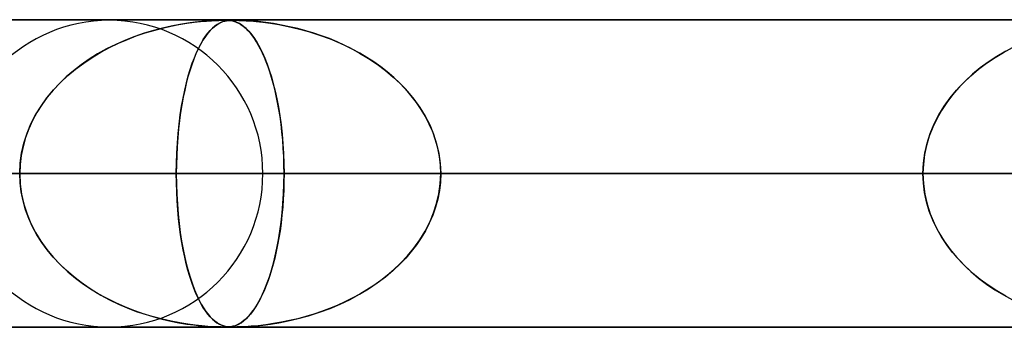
# Model space of a CAD drawing. Header units: millimetres. Extents: x -790 to 790, y -924 to 924.
# Tile 15 of 36: x -242 to -210, y 914 to 924. Entities that reach past the tile are written whole.
import ezdxf

# ---------------------------------------------------------------- set-up
doc = ezdxf.new("R2010")
doc.units = ezdxf.units.MM
doc.layers.add('HIDDEN', color=7, linetype='Continuous')
doc.layers.add('THICK', color=7, linetype='Continuous')

msp = doc.modelspace()

# ---------------------------------------------------------------- linework, layer by layer
at = {"layer": 'HIDDEN'}
for p, q in [((0, 923.99), (-582.722, 923.99)), ((-582.722, 923.99), (0, 923.99)), ((-0.316, 923.98), (-557.514, 923.98)), ((-236.703, 923.788), (-236.438, 923.84)), ((-236.41, 923.844), (-236.686, 923.792)), ((-236.438, 923.84), (-236.182, 923.882)), ((-236.149, 923.886), (-236.41, 923.844)), ((-236.182, 923.882), (-235.946, 923.914)), ((-235.907, 923.919), (-236.149, 923.886)), ((-235.946, 923.914), (-235.732, 923.938)), ((-235.688, 923.942), (-235.907, 923.919)), ((-235.732, 923.938), (-235.543, 923.955)), ((-235.497, 923.958), (-235.688, 923.942)), ((-235.543, 923.955), (-235.382, 923.966)), ((-235.333, 923.969), (-235.497, 923.958)), ((-235.382, 923.966), (-235.247, 923.973)), ((-235.19, 923.975), (-235.333, 923.969)), ((-235.278, 923.782), (-235.207, 923.835)), ((-235.193, 923.844), (-235.266, 923.792)), ((-235.247, 923.973), (-235.136, 923.977)), ((-235.207, 923.835), (-235.137, 923.878)), ((-235.121, 923.886), (-235.193, 923.844)), ((-235.068, 923.979), (-235.19, 923.975)), ((-235.137, 923.878), (-235.07, 923.911)), ((-235.136, 923.977), (-235.045, 923.979)), ((-235.052, 923.919), (-235.121, 923.886)), ((-235.07, 923.911), (-235.007, 923.936)), ((-234.97, 923.98), (-235.068, 923.979)), ((-234.986, 923.942), (-235.052, 923.919)), ((-235.045, 923.979), (-234.97, 923.98)), ((-235.007, 923.936), (-234.947, 923.953)), ((-234.924, 923.958), (-234.986, 923.942)), ((-234.893, 923.979), (-234.97, 923.98)), ((-234.97, 923.98), (-234.968, 923.98)), ((-234.968, 923.98), (-234.966, 923.98)), ((-234.966, 923.98), (-234.964, 923.98)), ((-234.964, 923.98), (-234.962, 923.98)), ((-234.962, 923.98), (-234.96, 923.98)), ((-234.96, 923.98), (-234.958, 923.98)), ((-234.947, 923.953), (-234.89, 923.965)), ((-234.864, 923.969), (-234.924, 923.958)), ((-234.914, 923.98), (-234.857, 923.978)), ((-234.824, 923.976), (-234.893, 923.979)), ((-234.89, 923.965), (-234.835, 923.972)), ((-234.801, 923.975), (-234.864, 923.969)), ((-234.857, 923.978), (-234.803, 923.974)), ((-234.835, 923.972), (-234.779, 923.977)), ((-234.756, 923.969), (-234.824, 923.976)), ((-234.803, 923.974), (-234.749, 923.968)), ((-234.729, 923.979), (-234.801, 923.975)), ((-234.779, 923.977), (-234.721, 923.979)), ((-234.686, 923.956), (-234.756, 923.969)), ((-234.749, 923.968), (-234.695, 923.958)), ((-234.649, 923.98), (-234.729, 923.979)), ((-234.721, 923.979), (-234.658, 923.98)), ((-234.695, 923.958), (-234.636, 923.943)), ((-234.613, 923.936), (-234.686, 923.956)), ((-234.649, 923.98), (-234.576, 923.979)), ((-234.556, 923.979), (-234.649, 923.98)), ((-234.636, 923.943), (-234.573, 923.921)), ((-234.539, 923.907), (-234.613, 923.936)), ((-234.576, 923.979), (-234.489, 923.977)), ((-234.573, 923.921), (-234.502, 923.889)), ((-234.44, 923.976), (-234.556, 923.979)), ((-234.466, 923.87), (-234.539, 923.907)), ((-234.502, 923.889), (-234.426, 923.846)), ((-234.489, 923.977), (-234.383, 923.973)), ((-234.394, 923.825), (-234.466, 923.87)), ((-234.286, 923.969), (-234.44, 923.976)), ((-234.426, 923.846), (-234.344, 923.788)), ((-234.383, 923.973), (-234.255, 923.967)), ((-234.093, 923.956), (-234.286, 923.969)), ((-234.255, 923.967), (-234.103, 923.957)), ((-234.103, 923.957), (-233.922, 923.942)), ((-233.867, 923.936), (-234.093, 923.956)), ((-233.922, 923.942), (-233.708, 923.919)), ((-233.617, 923.907), (-233.867, 923.936)), ((-233.708, 923.919), (-233.462, 923.886)), ((-233.359, 923.87), (-233.617, 923.907)), ((-233.462, 923.886), (-233.186, 923.841)), ((-233.1, 923.825), (-233.359, 923.87)), ((-233.186, 923.841), (-232.885, 923.783)), ((-237.564, 923.559), (-237.869, 923.454)), ((-237.823, 923.47), (-237.537, 923.568)), ((-237.264, 923.65), (-237.564, 923.559)), ((-237.537, 923.568), (-237.254, 923.653)), ((-236.971, 923.727), (-237.264, 923.65)), ((-237.254, 923.653), (-236.976, 923.726)), ((-236.976, 923.726), (-236.703, 923.788)), ((-236.686, 923.792), (-236.971, 923.727)), ((-235.497, 923.559), (-235.575, 923.454)), ((-235.57, 923.462), (-235.496, 923.56)), ((-235.419, 923.65), (-235.497, 923.559)), ((-235.496, 923.56), (-235.423, 923.646)), ((-235.423, 923.646), (-235.35, 923.72)), ((-235.342, 923.727), (-235.419, 923.65)), ((-235.35, 923.72), (-235.278, 923.782)), ((-235.266, 923.792), (-235.342, 923.727)), ((-234.323, 923.772), (-234.394, 923.825)), ((-234.344, 923.788), (-234.257, 923.714)), ((-234.253, 923.711), (-234.323, 923.772)), ((-234.257, 923.714), (-234.166, 923.622)), ((-234.184, 923.642), (-234.253, 923.711)), ((-234.115, 923.563), (-234.184, 923.642)), ((-234.166, 923.622), (-234.072, 923.51)), ((-234.046, 923.477), (-234.115, 923.563)), ((-234.072, 923.51), (-233.98, 923.383)), ((-232.839, 923.772), (-233.1, 923.825)), ((-232.885, 923.783), (-232.562, 923.707)), ((-232.577, 923.711), (-232.839, 923.772)), ((-232.317, 923.641), (-232.577, 923.711)), ((-232.562, 923.707), (-232.221, 923.614)), ((-232.057, 923.563), (-232.317, 923.641)), ((-232.221, 923.614), (-231.87, 923.501)), ((-231.8, 923.477), (-232.057, 923.563)), ((-238.486, 923.196), (-238.788, 923.046)), ((-238.691, 923.096), (-238.402, 923.235)), ((-238.177, 923.333), (-238.486, 923.196)), ((-238.402, 923.235), (-238.112, 923.36)), ((-237.869, 923.454), (-238.177, 923.333)), ((-238.112, 923.36), (-237.823, 923.47)), ((-235.734, 923.196), (-235.811, 923.046)), ((-235.791, 923.086), (-235.718, 923.225)), ((-235.655, 923.333), (-235.734, 923.196)), ((-235.718, 923.225), (-235.644, 923.351)), ((-235.575, 923.454), (-235.655, 923.333)), ((-235.644, 923.351), (-235.57, 923.462)), ((-233.979, 923.382), (-234.046, 923.477)), ((-233.98, 923.383), (-233.891, 923.244)), ((-233.912, 923.278), (-233.979, 923.382)), ((-233.846, 923.165), (-233.912, 923.278)), ((-233.891, 923.244), (-233.806, 923.09)), ((-231.87, 923.501), (-231.526, 923.374)), ((-231.545, 923.382), (-231.8, 923.477)), ((-231.294, 923.278), (-231.545, 923.382)), ((-231.526, 923.374), (-231.194, 923.234)), ((-231.046, 923.165), (-231.294, 923.278)), ((-231.194, 923.234), (-230.874, 923.081)), ((-239.078, 922.884), (-239.354, 922.712)), ((-239.259, 922.773), (-238.978, 922.942)), ((-238.788, 923.046), (-239.078, 922.884)), ((-238.978, 922.942), (-238.691, 923.096)), ((-235.884, 922.884), (-235.955, 922.712)), ((-235.935, 922.763), (-235.864, 922.932)), ((-235.811, 923.046), (-235.884, 922.884)), ((-235.864, 922.932), (-235.791, 923.086)), ((-233.782, 923.044), (-233.846, 923.165)), ((-233.806, 923.09), (-233.724, 922.925)), ((-233.719, 922.913), (-233.782, 923.044)), ((-233.724, 922.925), (-233.646, 922.747)), ((-233.657, 922.774), (-233.719, 922.913)), ((-230.802, 923.044), (-231.046, 923.165)), ((-230.874, 923.081), (-230.566, 922.915)), ((-230.563, 922.913), (-230.802, 923.044)), ((-230.566, 922.915), (-230.271, 922.737)), ((-230.329, 922.774), (-230.563, 922.913)), ((-209.915, 922.767), (-209.635, 922.936)), ((-209.563, 922.976), (-209.855, 922.805)), ((-209.635, 922.936), (-209.349, 923.09)), ((-239.796, 922.393), (-239.532, 922.59)), ((-239.354, 922.712), (-239.617, 922.529)), ((-239.532, 922.59), (-239.259, 922.773)), ((-236.069, 922.383), (-236.003, 922.58)), ((-235.955, 922.712), (-236.021, 922.529)), ((-236.003, 922.58), (-235.935, 922.763)), ((-233.597, 922.625), (-233.657, 922.774)), ((-233.646, 922.747), (-233.571, 922.557)), ((-233.538, 922.467), (-233.597, 922.625)), ((-233.571, 922.557), (-233.5, 922.356)), ((-230.101, 922.625), (-230.329, 922.774)), ((-230.271, 922.737), (-229.99, 922.547)), ((-229.879, 922.467), (-230.101, 922.625)), ((-229.99, 922.547), (-229.723, 922.346)), ((-210.45, 922.386), (-210.187, 922.584)), ((-210.133, 922.622), (-210.396, 922.429)), ((-210.187, 922.584), (-209.915, 922.767)), ((-209.855, 922.805), (-210.133, 922.622)), ((-239.866, 922.337), (-240.1, 922.135)), ((-240.049, 922.181), (-239.796, 922.393)), ((-239.617, 922.529), (-239.866, 922.337)), ((-236.084, 922.337), (-236.143, 922.135)), ((-236.133, 922.171), (-236.069, 922.383)), ((-236.021, 922.529), (-236.084, 922.337)), ((-233.481, 922.299), (-233.538, 922.467)), ((-233.5, 922.356), (-233.432, 922.143)), ((-233.426, 922.121), (-233.481, 922.299)), ((-229.664, 922.299), (-229.879, 922.467)), ((-229.723, 922.346), (-229.47, 922.133)), ((-229.457, 922.121), (-229.664, 922.299)), ((-210.702, 922.174), (-210.45, 922.386)), ((-210.396, 922.429), (-210.644, 922.225)), ((-240.32, 921.924), (-240.525, 921.704)), ((-240.515, 921.715), (-240.289, 921.955)), ((-240.1, 922.135), (-240.32, 921.924)), ((-240.289, 921.955), (-240.049, 922.181)), ((-236.198, 921.924), (-236.25, 921.704)), ((-236.249, 921.706), (-236.193, 921.946)), ((-236.143, 922.135), (-236.198, 921.924)), ((-236.193, 921.946), (-236.133, 922.171)), ((-233.432, 922.143), (-233.369, 921.916)), ((-233.373, 921.933), (-233.426, 922.121)), ((-233.323, 921.735), (-233.373, 921.933)), ((-233.369, 921.916), (-233.309, 921.676)), ((-229.47, 922.133), (-229.232, 921.907)), ((-229.258, 921.933), (-229.457, 922.121)), ((-229.068, 921.735), (-229.258, 921.933)), ((-229.232, 921.907), (-229.007, 921.667)), ((-211.166, 921.708), (-210.941, 921.948)), ((-210.877, 922.011), (-211.095, 921.788)), ((-210.941, 921.948), (-210.702, 922.174)), ((-210.644, 922.225), (-210.877, 922.011)), ((-240.726, 921.46), (-240.515, 921.715)), ((-240.525, 921.704), (-240.715, 921.474)), ((-236.302, 921.451), (-236.249, 921.706)), ((-236.25, 921.704), (-236.297, 921.474)), ((-233.275, 921.526), (-233.323, 921.735)), ((-233.309, 921.676), (-233.253, 921.421)), ((-228.889, 921.526), (-229.068, 921.735)), ((-229.007, 921.667), (-228.798, 921.413)), ((-211.376, 921.453), (-211.166, 921.708)), ((-211.095, 921.788), (-211.297, 921.553)), ((-240.919, 921.191), (-240.726, 921.46)), ((-240.715, 921.474), (-240.891, 921.233)), ((-236.35, 921.183), (-236.302, 921.451)), ((-236.297, 921.474), (-236.341, 921.233)), ((-233.231, 921.308), (-233.275, 921.526)), ((-233.253, 921.421), (-233.202, 921.153)), ((-233.19, 921.081), (-233.231, 921.308)), ((-228.721, 921.308), (-228.889, 921.526)), ((-228.798, 921.413), (-228.607, 921.145)), ((-228.566, 921.081), (-228.721, 921.308)), ((-211.484, 921.307), (-211.655, 921.048)), ((-211.568, 921.185), (-211.376, 921.453)), ((-211.297, 921.553), (-211.484, 921.307)), ((-241.051, 920.981), (-241.194, 920.718)), ((-241.093, 920.908), (-240.919, 921.191)), ((-240.891, 921.233), (-241.051, 920.981)), ((-236.381, 920.981), (-236.417, 920.718)), ((-236.393, 920.9), (-236.35, 921.183)), ((-236.341, 921.233), (-236.381, 920.981)), ((-233.202, 921.153), (-233.156, 920.872)), ((-233.152, 920.845), (-233.19, 921.081)), ((-228.607, 921.145), (-228.436, 920.865)), ((-228.425, 920.845), (-228.566, 921.081)), ((-211.655, 921.048), (-211.807, 920.778)), ((-211.741, 920.902), (-211.568, 921.185)), ((-241.194, 920.718), (-241.318, 920.446)), ((-241.245, 920.612), (-241.093, 920.908)), ((-236.417, 920.718), (-236.448, 920.446)), ((-236.431, 920.605), (-236.393, 920.9)), ((-233.156, 920.872), (-233.116, 920.578)), ((-233.119, 920.599), (-233.152, 920.845)), ((-228.436, 920.865), (-228.287, 920.573)), ((-228.299, 920.599), (-228.425, 920.845)), ((-211.807, 920.778), (-211.94, 920.498)), ((-211.892, 920.606), (-211.741, 920.902)), ((-241.318, 920.446), (-241.422, 920.165)), ((-241.374, 920.303), (-241.245, 920.612)), ((-236.448, 920.446), (-236.474, 920.165)), ((-236.463, 920.298), (-236.431, 920.605)), ((-233.09, 920.346), (-233.119, 920.599)), ((-233.116, 920.578), (-233.082, 920.275)), ((-233.065, 920.084), (-233.09, 920.346)), ((-228.19, 920.346), (-228.299, 920.599)), ((-228.287, 920.573), (-228.161, 920.27)), ((-228.098, 920.084), (-228.19, 920.346)), ((-211.94, 920.498), (-212.051, 920.208)), ((-212.019, 920.298), (-211.892, 920.606)), ((-241.422, 920.165), (-241.504, 919.878)), ((-241.477, 919.984), (-241.374, 920.303)), ((-236.474, 920.165), (-236.495, 919.878)), ((-236.488, 919.98), (-236.463, 920.298)), ((-233.082, 920.275), (-233.056, 919.963)), ((-233.046, 919.816), (-233.065, 920.084)), ((-228.161, 920.27), (-228.062, 919.96)), ((-228.025, 919.816), (-228.098, 920.084)), ((-212.051, 920.208), (-212.139, 919.911)), ((-212.121, 919.981), (-212.019, 920.298)), ((-241.504, 919.878), (-241.564, 919.585)), ((-241.551, 919.659), (-241.477, 919.984)), ((-236.495, 919.878), (-236.51, 919.585)), ((-236.507, 919.656), (-236.488, 919.98)), ((-233.056, 919.963), (-233.036, 919.644)), ((-233.032, 919.543), (-233.046, 919.816)), ((-228.062, 919.96), (-227.989, 919.642)), ((-227.973, 919.543), (-228.025, 919.816)), ((-212.139, 919.911), (-212.203, 919.608)), ((-212.195, 919.656), (-212.121, 919.981)), ((-241.564, 919.585), (-241.6, 919.289)), ((-241.597, 919.327), (-241.551, 919.659)), ((-236.51, 919.585), (-236.519, 919.289)), ((-236.518, 919.326), (-236.507, 919.656)), ((-233.036, 919.644), (-233.024, 919.318)), ((-233.023, 919.268), (-233.032, 919.543)), ((-227.989, 919.642), (-227.945, 919.317)), ((-227.941, 919.268), (-227.973, 919.543)), ((-212.203, 919.608), (-212.242, 919.3)), ((-212.24, 919.326), (-212.195, 919.656)), ((-241.612, 918.99), (-241.597, 919.327)), ((-241.6, 919.289), (-241.612, 918.99)), ((-236.522, 918.99), (-236.518, 919.326)), ((-236.519, 919.289), (-236.522, 918.99)), ((-233.024, 919.318), (-233.02, 918.99)), ((-233.02, 918.99), (-233.023, 919.268)), ((-227.945, 919.317), (-227.93, 918.99)), ((-227.93, 918.99), (-227.941, 919.268)), ((-212.255, 918.99), (-212.24, 919.326)), ((-212.242, 919.3), (-212.255, 918.99)), ((-5, 918.99), (-559.408, 918.99)), ((-559.408, 918.99), (-5, 918.99)), ((-550.818, 918.99), (-5, 918.99)), ((-5, 918.99), (-550.818, 918.99)), ((-5, 918.99), (-530.056, 918.99)), ((-530.056, 918.99), (-5, 918.99)), ((-521.465, 918.99), (-5, 918.99)), ((-5, 918.99), (-521.465, 918.99)), ((-5, 918.99), (-500.704, 918.99)), ((-500.704, 918.99), (-5, 918.99)), ((-492.113, 918.99), (-5, 918.99)), ((-5, 918.99), (-492.113, 918.99)), ((-5, 918.99), (-471.351, 918.99)), ((-471.351, 918.99), (-5, 918.99)), ((-462.761, 918.99), (-5, 918.99)), ((-5, 918.99), (-462.761, 918.99)), ((-5, 918.99), (-441.999, 918.99)), ((-441.999, 918.99), (-5, 918.99)), ((-433.408, 918.99), (-5, 918.99)), ((-5, 918.99), (-433.408, 918.99)), ((-5, 918.99), (-412.646, 918.99)), ((-412.646, 918.99), (-5, 918.99)), ((-404.055, 918.99), (-5, 918.99)), ((-5, 918.99), (-404.055, 918.99)), ((-5, 918.99), (-383.293, 918.99)), ((-383.293, 918.99), (-5, 918.99)), ((-374.702, 918.99), (-5, 918.99)), ((-5, 918.99), (-374.702, 918.99)), ((-5, 918.99), (-353.94, 918.99)), ((-353.94, 918.99), (-5, 918.99)), ((-345.349, 918.99), (-5, 918.99)), ((-5, 918.99), (-345.349, 918.99)), ((-5, 918.99), (-324.586, 918.99)), ((-324.586, 918.99), (-5, 918.99)), ((-315.995, 918.99), (-5, 918.99)), ((-5, 918.99), (-315.995, 918.99)), ((-5, 918.99), (-295.232, 918.99)), ((-295.232, 918.99), (-5, 918.99)), ((-286.641, 918.99), (-5, 918.99)), ((-5, 918.99), (-286.641, 918.99)), ((-267.81, 918.99), (-233.02, 918.99)), ((-233.02, 918.99), (-267.81, 918.99)), ((-5, 918.99), (-265.877, 918.99)), ((-265.877, 918.99), (-5, 918.99)), ((-257.286, 918.99), (-5, 918.99)), ((-5, 918.99), (-257.286, 918.99)), ((-236.522, 918.99), (-257.286, 918.99)), ((-257.286, 918.99), (-236.522, 918.99)), ((-212.255, 918.99), (-243.69, 918.99)), ((-243.69, 918.99), (-212.255, 918.99)), ((-241.6, 918.691), (-241.612, 918.99)), ((-241.612, 918.99), (-241.597, 918.653)), ((-236.522, 918.99), (-236.518, 918.653)), ((-5, 918.99), (-236.522, 918.99)), ((-236.522, 918.99), (-5, 918.99)), ((-236.519, 918.691), (-236.522, 918.99)), ((-233.71, 918.99), (-203.663, 918.99)), ((-233.71, 918.99), (-203.663, 918.99)), ((-233.023, 918.712), (-233.032, 918.437)), ((-233.024, 918.663), (-233.02, 918.99)), ((-233.02, 918.99), (-233.023, 918.712)), ((-233.02, 918.99), (-212.255, 918.99)), ((-212.255, 918.99), (-233.02, 918.99)), ((-227.941, 918.712), (-227.973, 918.437)), ((-227.945, 918.663), (-227.93, 918.99)), ((-227.93, 918.99), (-227.941, 918.712)), ((-227.93, 918.99), (-5, 918.99)), ((-5, 918.99), (-227.93, 918.99)), ((-207.165, 918.99), (-227.93, 918.99)), ((-227.93, 918.99), (-207.165, 918.99)), ((-212.242, 918.68), (-212.255, 918.99)), ((-212.255, 918.99), (-212.24, 918.654)), ((-241.564, 918.395), (-241.6, 918.691)), ((-241.597, 918.653), (-241.551, 918.321)), ((-241.504, 918.102), (-241.564, 918.395)), ((-236.51, 918.395), (-236.519, 918.691)), ((-236.518, 918.653), (-236.506, 918.321)), ((-236.495, 918.102), (-236.51, 918.395)), ((-233.032, 918.437), (-233.046, 918.164)), ((-233.036, 918.338), (-233.024, 918.663)), ((-227.973, 918.437), (-228.025, 918.164)), ((-227.989, 918.338), (-227.945, 918.663)), ((-212.203, 918.372), (-212.242, 918.68)), ((-212.24, 918.654), (-212.195, 918.324)), ((-241.551, 918.321), (-241.477, 917.996)), ((-241.422, 917.815), (-241.504, 918.102)), ((-236.506, 918.321), (-236.488, 917.996)), ((-236.474, 917.815), (-236.495, 918.102)), ((-233.046, 918.164), (-233.065, 917.896)), ((-233.055, 918.02), (-233.036, 918.338)), ((-228.025, 918.164), (-228.098, 917.896)), ((-228.062, 918.02), (-227.989, 918.338)), ((-212.139, 918.069), (-212.203, 918.372)), ((-212.195, 918.324), (-212.121, 917.999)), ((-212.051, 917.772), (-212.139, 918.069)), ((-241.477, 917.996), (-241.374, 917.677)), ((-241.318, 917.534), (-241.422, 917.815)), ((-236.488, 917.996), (-236.462, 917.677)), ((-236.448, 917.534), (-236.474, 917.815)), ((-233.065, 917.896), (-233.09, 917.634)), ((-233.082, 917.71), (-233.055, 918.02)), ((-228.098, 917.896), (-228.19, 917.634)), ((-228.161, 917.71), (-228.062, 918.02)), ((-212.121, 917.999), (-212.019, 917.682)), ((-211.94, 917.482), (-212.051, 917.772)), ((-241.374, 917.677), (-241.246, 917.369)), ((-241.194, 917.262), (-241.318, 917.534)), ((-236.462, 917.677), (-236.43, 917.369)), ((-236.417, 917.262), (-236.448, 917.534)), ((-233.09, 917.634), (-233.119, 917.381)), ((-233.115, 917.407), (-233.082, 917.71)), ((-228.19, 917.634), (-228.299, 917.381)), ((-228.287, 917.407), (-228.161, 917.71)), ((-212.019, 917.682), (-211.892, 917.374)), ((-211.807, 917.202), (-211.94, 917.482)), ((-241.246, 917.369), (-241.093, 917.073)), ((-241.051, 916.999), (-241.194, 917.262)), ((-236.43, 917.369), (-236.392, 917.073)), ((-236.381, 916.999), (-236.417, 917.262)), ((-233.201, 916.835), (-233.155, 917.115)), ((-233.152, 917.135), (-233.19, 916.899)), ((-233.155, 917.115), (-233.115, 917.407)), ((-233.119, 917.381), (-233.152, 917.135)), ((-228.607, 916.835), (-228.436, 917.115)), ((-228.425, 917.135), (-228.566, 916.899)), ((-228.436, 917.115), (-228.287, 917.407)), ((-228.299, 917.381), (-228.425, 917.135)), ((-211.892, 917.374), (-211.741, 917.079)), ((-211.655, 916.932), (-211.807, 917.202)), ((-241.093, 917.073), (-240.92, 916.79)), ((-240.891, 916.747), (-241.051, 916.999)), ((-240.92, 916.79), (-240.726, 916.521)), ((-236.392, 917.073), (-236.349, 916.79)), ((-236.341, 916.747), (-236.381, 916.999)), ((-236.349, 916.79), (-236.3, 916.521)), ((-233.251, 916.567), (-233.201, 916.835)), ((-233.19, 916.899), (-233.231, 916.672)), ((-228.798, 916.567), (-228.607, 916.835)), ((-228.566, 916.899), (-228.721, 916.672)), ((-211.741, 917.079), (-211.568, 916.796)), ((-211.484, 916.673), (-211.655, 916.932)), ((-211.568, 916.796), (-211.376, 916.527)), ((-240.715, 916.506), (-240.891, 916.747)), ((-240.726, 916.521), (-240.516, 916.266)), ((-240.525, 916.276), (-240.715, 916.506)), ((-236.297, 916.506), (-236.341, 916.747)), ((-236.3, 916.521), (-236.247, 916.266)), ((-236.25, 916.276), (-236.297, 916.506)), ((-233.307, 916.313), (-233.251, 916.567)), ((-233.231, 916.672), (-233.275, 916.454)), ((-229.007, 916.313), (-228.798, 916.567)), ((-228.721, 916.672), (-228.889, 916.454)), ((-211.297, 916.427), (-211.484, 916.673)), ((-211.376, 916.527), (-211.166, 916.272)), ((-240.32, 916.056), (-240.525, 916.276)), ((-240.516, 916.266), (-240.29, 916.025)), ((-236.198, 916.056), (-236.25, 916.276)), ((-236.247, 916.266), (-236.191, 916.025)), ((-233.323, 916.245), (-233.373, 916.047)), ((-233.366, 916.073), (-233.307, 916.313)), ((-233.275, 916.454), (-233.323, 916.245)), ((-229.068, 916.245), (-229.258, 916.047)), ((-229.232, 916.073), (-229.007, 916.313)), ((-228.889, 916.454), (-229.068, 916.245)), ((-211.095, 916.192), (-211.297, 916.427)), ((-211.166, 916.272), (-210.941, 916.032)), ((-210.877, 915.969), (-211.095, 916.192)), ((-240.1, 915.845), (-240.32, 916.056)), ((-240.29, 916.025), (-240.05, 915.799)), ((-239.866, 915.643), (-240.1, 915.845)), ((-236.143, 915.845), (-236.198, 916.056)), ((-236.191, 916.025), (-236.13, 915.799)), ((-236.084, 915.643), (-236.143, 915.845)), ((-233.497, 915.634), (-233.43, 915.847)), ((-233.426, 915.859), (-233.481, 915.681)), ((-233.43, 915.847), (-233.366, 916.073)), ((-233.373, 916.047), (-233.426, 915.859)), ((-229.723, 915.634), (-229.47, 915.847)), ((-229.457, 915.859), (-229.664, 915.681)), ((-229.47, 915.847), (-229.232, 916.073)), ((-229.258, 916.047), (-229.457, 915.859)), ((-210.941, 916.032), (-210.702, 915.806)), ((-210.644, 915.755), (-210.877, 915.969)), ((-240.05, 915.799), (-239.797, 915.588)), ((-239.617, 915.451), (-239.866, 915.643)), ((-239.797, 915.588), (-239.533, 915.391)), ((-236.13, 915.799), (-236.066, 915.588)), ((-236.021, 915.451), (-236.084, 915.643)), ((-236.066, 915.588), (-236, 915.391)), ((-233.538, 915.513), (-233.597, 915.355)), ((-233.567, 915.433), (-233.497, 915.634)), ((-233.481, 915.681), (-233.538, 915.513)), ((-229.879, 915.513), (-230.101, 915.355)), ((-229.99, 915.433), (-229.723, 915.634)), ((-229.664, 915.681), (-229.879, 915.513)), ((-210.702, 915.806), (-210.45, 915.594)), ((-210.396, 915.551), (-210.644, 915.755)), ((-210.45, 915.594), (-210.188, 915.397)), ((-210.133, 915.358), (-210.396, 915.551)), ((-239.354, 915.268), (-239.617, 915.451)), ((-239.533, 915.391), (-239.26, 915.208)), ((-239.078, 915.096), (-239.354, 915.268)), ((-239.26, 915.208), (-238.979, 915.039)), ((-235.955, 915.268), (-236.021, 915.451)), ((-236, 915.391), (-235.931, 915.208)), ((-235.884, 915.096), (-235.955, 915.268)), ((-235.931, 915.208), (-235.859, 915.039)), ((-233.719, 915.065), (-233.642, 915.243)), ((-233.657, 915.206), (-233.719, 915.067)), ((-233.597, 915.355), (-233.657, 915.206)), ((-233.642, 915.243), (-233.567, 915.433)), ((-230.566, 915.065), (-230.271, 915.243)), ((-230.329, 915.206), (-230.563, 915.067)), ((-230.101, 915.355), (-230.329, 915.206)), ((-230.271, 915.243), (-229.99, 915.433)), ((-210.188, 915.397), (-209.916, 915.214)), ((-209.855, 915.175), (-210.133, 915.358)), ((-209.916, 915.214), (-209.636, 915.045)), ((-238.788, 914.934), (-239.078, 915.096)), ((-238.979, 915.039), (-238.693, 914.885)), ((-238.486, 914.784), (-238.788, 914.934)), ((-238.693, 914.885), (-238.404, 914.746)), ((-235.811, 914.934), (-235.884, 915.096)), ((-235.859, 915.039), (-235.787, 914.885)), ((-235.734, 914.784), (-235.811, 914.934)), ((-235.787, 914.885), (-235.713, 914.746)), ((-233.886, 914.746), (-233.801, 914.899)), ((-233.782, 914.936), (-233.846, 914.815)), ((-233.801, 914.899), (-233.719, 915.065)), ((-233.719, 915.067), (-233.782, 914.936)), ((-231.194, 914.746), (-230.874, 914.899)), ((-230.802, 914.936), (-231.046, 914.815)), ((-230.874, 914.899), (-230.566, 915.065)), ((-230.563, 915.067), (-230.802, 914.936)), ((-209.563, 915.004), (-209.855, 915.175)), ((-209.636, 915.045), (-209.35, 914.89)), ((-238.177, 914.647), (-238.486, 914.784)), ((-238.404, 914.746), (-238.114, 914.621)), ((-237.869, 914.526), (-238.177, 914.647)), ((-238.114, 914.621), (-237.825, 914.51)), ((-235.655, 914.647), (-235.734, 914.784)), ((-235.713, 914.746), (-235.639, 914.621)), ((-235.575, 914.526), (-235.655, 914.647)), ((-235.639, 914.621), (-235.564, 914.51)), ((-234.065, 914.479), (-233.974, 914.606)), ((-233.979, 914.598), (-234.046, 914.503)), ((-233.912, 914.702), (-233.979, 914.598)), ((-233.974, 914.606), (-233.886, 914.746)), ((-233.846, 914.815), (-233.912, 914.702)), ((-231.87, 914.479), (-231.526, 914.606)), ((-231.545, 914.598), (-231.8, 914.503)), ((-231.294, 914.702), (-231.545, 914.598)), ((-231.526, 914.606), (-231.194, 914.746)), ((-231.046, 914.815), (-231.294, 914.702)), ((-237.564, 914.421), (-237.869, 914.526)), ((-237.825, 914.51), (-237.539, 914.413)), ((-237.264, 914.33), (-237.564, 914.421)), ((-237.539, 914.413), (-237.256, 914.328)), ((-236.971, 914.253), (-237.264, 914.33)), ((-237.256, 914.328), (-236.978, 914.255)), ((-236.978, 914.255), (-236.705, 914.192)), ((-236.686, 914.188), (-236.971, 914.253)), ((-235.497, 914.421), (-235.575, 914.526)), ((-235.564, 914.51), (-235.49, 914.413)), ((-235.419, 914.33), (-235.497, 914.421)), ((-235.49, 914.413), (-235.417, 914.328)), ((-235.342, 914.253), (-235.419, 914.33)), ((-235.417, 914.328), (-235.344, 914.255)), ((-235.344, 914.255), (-235.272, 914.192)), ((-235.266, 914.188), (-235.342, 914.253)), ((-234.336, 914.198), (-234.249, 914.273)), ((-234.253, 914.269), (-234.323, 914.208)), ((-234.184, 914.339), (-234.253, 914.269)), ((-234.249, 914.273), (-234.158, 914.366)), ((-234.115, 914.417), (-234.184, 914.339)), ((-234.158, 914.366), (-234.065, 914.479)), ((-234.046, 914.503), (-234.115, 914.417)), ((-232.885, 914.198), (-232.562, 914.273)), ((-232.577, 914.269), (-232.839, 914.208)), ((-232.317, 914.339), (-232.577, 914.269)), ((-232.562, 914.273), (-232.221, 914.366)), ((-232.057, 914.417), (-232.317, 914.339)), ((-232.221, 914.366), (-231.87, 914.479)), ((-231.8, 914.503), (-232.057, 914.417)), ((-582.722, 913.99), (0, 913.99)), ((0, 913.99), (-582.722, 913.99)), ((-557.514, 914), (-0.316, 914)), ((-557.514, 914), (-0.316, 914)), ((-528.162, 914), (-0.316, 914)), ((-498.811, 914), (-0.316, 914)), ((-469.46, 914), (-0.316, 914)), ((-440.109, 914), (-0.316, 914)), ((-410.757, 914), (-0.316, 914)), ((-381.406, 914), (-0.316, 914)), ((-352.055, 914), (-0.316, 914)), ((-322.703, 914), (-0.316, 914)), ((-293.352, 914), (-0.316, 914)), ((-264.001, 914), (-0.316, 914)), ((-236.705, 914.192), (-236.44, 914.141)), ((-236.41, 914.136), (-236.686, 914.188)), ((-236.44, 914.141), (-236.185, 914.098)), ((-236.149, 914.094), (-236.41, 914.136)), ((-236.185, 914.098), (-235.948, 914.066)), ((-235.907, 914.061), (-236.149, 914.094)), ((-235.948, 914.066), (-235.734, 914.042)), ((-235.688, 914.038), (-235.907, 914.061)), ((-235.734, 914.042), (-235.545, 914.025)), ((-235.497, 914.022), (-235.688, 914.038)), ((-235.545, 914.025), (-235.383, 914.014)), ((-235.333, 914.011), (-235.497, 914.022)), ((-235.383, 914.014), (-235.248, 914.007)), ((-235.19, 914.005), (-235.333, 914.011)), ((-235.272, 914.192), (-235.2, 914.141)), ((-235.193, 914.136), (-235.266, 914.188)), ((-235.248, 914.007), (-235.137, 914.003)), ((-235.2, 914.141), (-235.13, 914.098)), ((-235.121, 914.094), (-235.193, 914.136)), ((-235.068, 914.001), (-235.19, 914.005)), ((-235.137, 914.003), (-235.046, 914.001)), ((-235.13, 914.098), (-235.064, 914.066)), ((-235.052, 914.061), (-235.121, 914.094)), ((-234.97, 914), (-235.068, 914.001)), ((-235.064, 914.066), (-235, 914.042)), ((-234.986, 914.038), (-235.052, 914.061)), ((-235.046, 914.001), (-234.971, 914)), ((-235, 914.042), (-234.94, 914.025)), ((-234.924, 914.022), (-234.986, 914.038)), ((-234.971, 914), (-234.907, 914.001)), ((-234.893, 914.001), (-234.97, 914)), ((-234.94, 914.025), (-234.883, 914.014)), ((-234.864, 914.011), (-234.924, 914.022)), ((-234.907, 914.001), (-234.85, 914.003)), ((-234.824, 914.004), (-234.893, 914.001)), ((-234.883, 914.014), (-234.828, 914.007)), ((-234.801, 914.005), (-234.864, 914.011)), ((-234.85, 914.003), (-234.797, 914.007)), ((-234.828, 914.007), (-234.772, 914.003)), ((-234.756, 914.011), (-234.824, 914.004)), ((-234.729, 914.001), (-234.801, 914.005)), ((-234.797, 914.007), (-234.744, 914.013)), ((-234.772, 914.003), (-234.714, 914.001)), ((-234.686, 914.024), (-234.756, 914.011)), ((-234.744, 914.013), (-234.689, 914.023)), ((-234.649, 914), (-234.729, 914.001)), ((-234.714, 914.001), (-234.649, 914)), ((-234.689, 914.023), (-234.63, 914.038)), ((-234.613, 914.044), (-234.686, 914.024)), ((-234.649, 914), (-234.576, 914.001)), ((-234.556, 914.001), (-234.649, 914)), ((-234.649, 914), (-0.316, 914)), ((-234.63, 914.038), (-234.566, 914.061)), ((-234.539, 914.073), (-234.613, 914.044)), ((-234.576, 914.001), (-234.489, 914.003)), ((-234.566, 914.061), (-234.495, 914.094)), ((-234.44, 914.004), (-234.556, 914.001)), ((-234.466, 914.11), (-234.539, 914.073)), ((-234.495, 914.094), (-234.418, 914.139)), ((-234.489, 914.003), (-234.383, 914.007)), ((-234.394, 914.155), (-234.466, 914.11)), ((-234.286, 914.011), (-234.44, 914.004)), ((-234.418, 914.139), (-234.336, 914.198)), ((-234.323, 914.208), (-234.394, 914.155)), ((-234.383, 914.007), (-234.255, 914.013)), ((-234.093, 914.024), (-234.286, 914.011)), ((-234.255, 914.013), (-234.103, 914.023)), ((-234.103, 914.023), (-233.922, 914.038)), ((-233.867, 914.044), (-234.093, 914.024)), ((-233.922, 914.038), (-233.708, 914.061)), ((-233.617, 914.073), (-233.867, 914.044)), ((-233.708, 914.061), (-233.462, 914.094)), ((-233.359, 914.11), (-233.617, 914.073)), ((-233.462, 914.094), (-233.186, 914.139)), ((-233.1, 914.155), (-233.359, 914.11)), ((-233.186, 914.139), (-232.885, 914.198)), ((-232.839, 914.208), (-233.1, 914.155))]:
    msp.add_line(p, q, dxfattribs=at)
for start, end in [(0, 180), (180, 0)]:
    msp.add_arc((-238.7, 918.99), 4.99, start, end, dxfattribs=at)
at = {"layer": 'THICK'}
for p, q in [((-732, 924), (732, 924)), ((732, 919), (-732, 919))]:
    msp.add_line(p, q, dxfattribs=at)

doc.saveas('drawing.dxf')
